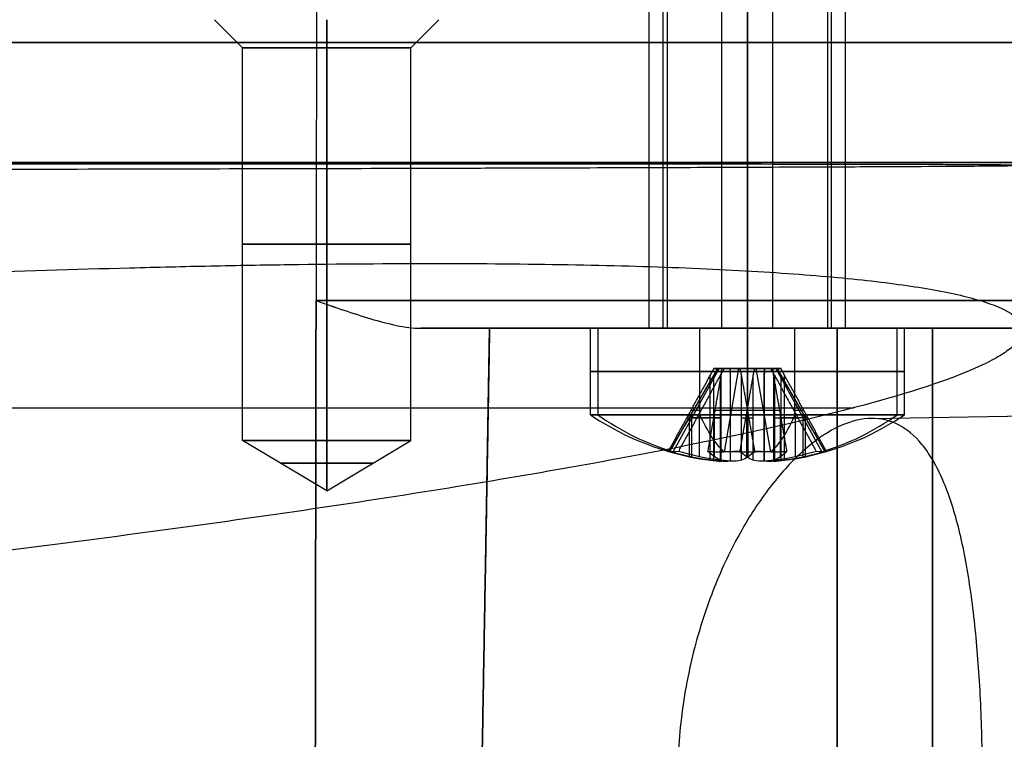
# Model space of a CAD drawing. Header units: millimetres. Extents: x -66 to 114, y 79 to 395.
# Tile 18 of 239: x 18 to 36, y 95 to 107. Entities that reach past the tile are written whole.
import ezdxf

# ---------------------------------------------------------------- set-up
doc = ezdxf.new("R2010")
doc.units = ezdxf.units.MM
doc.layers.add('Layer 01', color=18, linetype='Continuous', true_color=0x000000)

# ---------------------------------------------------------------- blocks, each defined once
blk = doc.blocks.new('Block 01')
at = {"layer": 'Layer 01'}
for p, q in [((29.2, 101.973, 30.95), (29.2, 116.473, 30.95)), ((29.2, 101.973, -31.05), (29.2, 116.473, -31.05)), ((29.45, 101.973, -31.05), (29.45, 116.473, -31.05)), ((30.496, 101.973, 29.52), (30.496, 116.473, 29.52)), ((31.404, 101.973, 32.38), (31.404, 116.473, 32.38)), ((32.38, 101.973, 30.496), (32.38, 116.473, 30.496)), ((32.45, 101.973, -31.05), (32.45, 116.473, -31.05)), ((32.7, 101.973, 30.95), (32.7, 116.473, 30.95)), ((32.7, 101.973, -31.05), (32.7, 116.473, -31.05)), ((21.95, 106.973, -35.55), (21.45, 107.473, -35.55)), ((21.95, 106.973, 35.45), (21.45, 107.473, 35.45)), ((24.95, 106.973, -35.55), (25.45, 107.473, -35.55)), ((24.95, 106.973, 35.45), (25.45, 107.473, 35.45)), ((21.95, 99.973, -35.55), (21.95, 106.973, -35.55)), ((21.95, 99.973, 35.45), (21.95, 106.973, 35.45)), ((24.95, 99.973, -35.55), (24.95, 106.973, -35.55)), ((24.95, 99.973, 35.45), (24.95, 106.973, 35.45)), ((26.013, 82.465, 34.25), (26.354, 101.973, 34.25)), ((26.013, 82.465, -34.35), (26.354, 101.973, -34.35)), ((28.338, 101.973, 31.959), (26.382, 101.973, 31.959)), ((26.394, 101.973, -31.947), (28.298, 101.973, -31.947)), ((28.15, 100.431, -31.05), (28.15, 101.973, -31.05)), ((29.45, 101.973, -31.05), (29.2, 101.973, -31.05)), ((29.52, 101.973, 31.404), (29.282, 101.973, 31.48)), ((30.103, 100.431, 28.281), (30.103, 101.973, 28.281)), ((30.42, 101.973, 29.282), (30.496, 101.973, 29.52)), ((30.95, 101.973, -29.3), (30.95, 101.973, -29.55)), ((30.95, 101.973, -32.55), (30.95, 101.973, -32.8)), ((31.404, 101.973, 32.38), (31.48, 101.973, 32.618)), ((31.797, 100.431, 33.619), (31.797, 101.973, 33.619)), ((31.823, 101.973, 26.397), (31.823, 101.973, 28.29)), ((31.823, 101.973, 33.61), (31.823, 101.973, 35.607)), ((31.847, 101.973, -35.689), (31.847, 101.973, -33.702)), ((31.847, 101.973, -28.398), (31.847, 101.973, -26.494)), ((32.618, 101.973, 30.42), (32.38, 101.973, 30.496)), ((32.7, 101.973, -31.05), (32.45, 101.973, -31.05)), ((35.506, 101.973, 31.959), (33.562, 101.973, 31.959)), ((33.602, 101.973, -31.947), (35.589, 101.973, -31.947)), ((33.75, 100.431, -31.05), (33.75, 101.973, -31.05)), ((34.25, 101.973, 26.354), (34.25, 82.465, 26.013)), ((34.25, 82.465, -26.113), (34.25, 101.973, -26.454)), ((29.563, 99.769, -31.05), (30.42, 101.253, -31.05)), ((29.627, 99.769, 31.366), (30.444, 101.253, 31.107)), ((31.48, 101.253, -31.05), (30.42, 101.253, -31.05)), ((31.455, 101.253, 30.79), (30.445, 101.253, 31.11)), ((30.793, 101.253, 30.444), (30.534, 99.769, 29.627)), ((30.79, 101.253, 30.445), (31.11, 101.253, 31.455)), ((30.95, 101.253, -30.52), (30.95, 101.253, -31.58)), ((30.95, 101.253, -30.52), (30.95, 99.769, -29.663)), ((30.95, 99.769, -32.437), (30.95, 101.253, -31.58)), ((31.366, 99.769, 32.273), (31.107, 101.253, 31.456)), ((31.431, 101.132, 30.482), (31.431, 99.619, 30.482)), ((31.456, 101.253, 30.793), (32.273, 99.769, 30.534)), ((31.48, 101.253, -31.05), (32.337, 99.769, -31.05)), ((33.154, 100.365, 13.65), (47.95, 100.623, 13.65)), ((29.915, 99.682, 30.964), (29.915, 100.455, 30.964)), ((29.945, 100.51, 30.954), (30.127, 100.51, 31.526)), ((29.959, 99.682, -30.75), (29.959, 100.455, -30.75)), ((29.959, 99.682, -31.35), (29.959, 100.455, -31.35)), ((29.992, 100.511, -31.35), (29.992, 100.511, -30.75)), ((30.096, 99.682, 31.536), (30.096, 100.455, 31.536)), ((30.364, 99.682, 30.096), (30.364, 100.455, 30.096)), ((30.374, 100.513, 30.128), (30.946, 100.513, 29.947)), ((31.25, 100.507, -30.089), (30.65, 100.507, -30.089)), ((31.25, 100.507, -32.011), (30.65, 100.507, -32.011)), ((30.65, 99.682, -30.059), (30.65, 100.455, -30.059)), ((30.65, 99.682, -32.041), (30.65, 100.455, -32.041)), ((30.936, 99.682, 29.915), (30.936, 100.455, 29.915)), ((30.954, 100.513, 31.953), (31.526, 100.513, 31.772)), ((30.964, 99.682, 31.985), (30.964, 100.455, 31.985)), ((31.25, 99.682, -32.041), (31.25, 100.455, -32.041)), ((31.25, 99.682, -30.059), (31.25, 100.455, -30.059)), ((31.536, 99.682, 31.804), (31.536, 100.455, 31.804)), ((31.773, 100.51, 30.374), (31.955, 100.51, 30.946)), ((31.804, 99.682, 30.364), (31.804, 100.455, 30.364)), ((31.908, 100.511, -31.35), (31.908, 100.511, -30.75)), ((31.941, 99.682, -31.35), (31.941, 100.455, -31.35)), ((31.941, 99.682, -30.75), (31.941, 100.455, -30.75)), ((31.985, 99.682, 30.936), (31.985, 100.455, 30.936)), ((29.871, 100.375, 30.978), (30.287, 100.375, 30.846)), ((30.35, 100.375, -30.75), (29.913, 100.375, -30.75)), ((30.35, 100.375, -31.35), (29.913, 100.375, -31.35)), ((30.469, 100.375, 31.418), (30.052, 100.375, 31.55)), ((30.35, 100.375, 30.052), (30.482, 100.375, 30.469)), ((30.65, 100.375, -30.013), (30.65, 100.375, -30.45)), ((30.65, 100.375, -31.65), (30.65, 100.375, -32.087)), ((30.846, 100.375, 31.613), (30.978, 100.375, 32.029)), ((30.922, 100.375, 29.871), (31.054, 100.375, 30.287)), ((31.25, 100.375, -32.087), (31.25, 100.375, -31.65)), ((31.25, 100.375, -30.45), (31.25, 100.375, -30.013)), ((31.418, 100.375, 31.431), (31.55, 100.375, 31.848)), ((31.431, 100.375, 30.482), (31.848, 100.375, 30.35)), ((31.987, 100.375, -31.35), (31.55, 100.375, -31.35)), ((31.987, 100.375, -30.75), (31.55, 100.375, -30.75)), ((32.029, 100.375, 30.922), (31.613, 100.375, 31.054)), ((23.45, 99.072, -35.55), (21.95, 99.973, -35.55)), ((23.45, 99.072, 35.45), (21.95, 99.973, 35.45)), ((23.45, 99.072, -35.55), (24.95, 99.973, -35.55)), ((23.45, 99.072, 35.45), (24.95, 99.973, 35.45))]:
    blk.add_line(p, q, dxfattribs=at)
at = {"layer": 'Layer 01', "extrusion": (2.78858e-16, -1, 3.94746e-16)}
blk.add_arc((-0.05, -0.05, -107.065), 36, 270, 90, dxfattribs=at)
at = {"layer": 'Layer 01', "extrusion": (-2.78858e-16, 1, 0)}
for centre, radius, start, end in [((-23.45, -35.55, 106.973), 1.5, 270, 90), ((-23.45, 35.45, 106.973), 1.5, 270, 90), ((-30.95, -31.05, 101.973), 1.75, 270, 90), ((-30.95, -31.05, 101.973), 1.5, 270, 90), ((-30.95, -31.05, 101.973), 1.75, 90, 270), ((-30.95, -31.05, 101.973), 1.5, 90, 270), ((-23.45, -35.55, 99.973), 1.5, 270, 90), ((-23.45, 35.45, 99.973), 1.5, 270, 90)]:
    blk.add_arc(centre, radius, start, end, dxfattribs=at)
at = {"layer": 'Layer 01', "extrusion": (2.78858e-16, -1, 0)}
for centre, radius, start, end in [((23.45, -35.55, -106.973), 1.5, 270, 90), ((23.45, 35.45, -106.973), 1.5, 270, 90), ((30.95, -31.05, -101.973), 2.8, 90, 270), ((30.95, -31.05, -101.973), 2.8, 270, 90), ((23.45, -35.55, -99.973), 1.5, 270, 90), ((23.45, 35.45, -99.973), 1.5, 270, 90)]:
    blk.add_arc(centre, radius, start, end, dxfattribs=at)
at = {"layer": 'Layer 01', "extrusion": (2.78858e-16, -1, -1.23452e-31)}
blk.add_arc((-0.05, -0.05, -104.929), 35.956, 270, 90, dxfattribs=at)
at = {"layer": 'Layer 01', "extrusion": (0, 1, 0)}
for centre, radius, start, end in [((-23.45, -35.55, 103.473), 1.5, 270, 90), ((-23.45, 35.45, 103.473), 1.5, 270, 90), ((-23.45, -35.55, 103.473), 1.5, 90, 270), ((-23.45, 35.45, 103.473), 1.5, 90, 270), ((-21.647, -21.747, 101.973), 17.275, 191.6168, 241.6916), ((-30.95, 30.95, 101.202), 2.8, 197.6167, 17.6167), ((-30.95, -31.05, 101.202), 2.8, 270, 90), ((-30.95, 30.95, 101.202), 2.8, 17.6167, 197.6167), ((-30.95, -31.05, 101.202), 2.8, 90, 270), ((-30.95, 30.95, 100.431), 2.8, 287.6167, 17.6167), ((-23.45, -35.55, 99.568), 0.825, 270, 90), ((-23.45, 35.45, 99.568), 0.825, 270, 90), ((-23.45, -35.55, 99.568), 0.825, 90, 270), ((-23.45, 35.45, 99.568), 0.825, 90, 270)]:
    blk.add_arc(centre, radius, start, end, dxfattribs=at)
at = {"layer": 'Layer 01', "extrusion": (-9.81354e-16, -1, -9.05284e-17)}
blk.add_arc((21.647, 21.647, -102.465), 17.775, 12.0243, 84.7949, dxfattribs=at)
at = {"layer": 'Layer 01', "extrusion": (4.38634e-16, -1, 4.44636e-16)}
blk.add_arc((21.647, -21.747, -102.465), 17.775, 275.2051, 354.7949, dxfattribs=at)
at = {"layer": 'Layer 01', "extrusion": (1.47039e-15, 1, 2.56516e-15)}
blk.add_arc((-21.647, 21.647, 101.973), 17.275, 101.6168, 167.6223, dxfattribs=at)
at = {"layer": 'Layer 01', "extrusion": (4.79253e-30, -1, 4.59192e-16)}
blk.add_arc((22.95, 35.95, -101.973), 3.404, 360, 50.2733, dxfattribs=at)
at = {"layer": 'Layer 01', "extrusion": (1.08766e-14, -1, 3.24645e-16)}
blk.add_arc((22.95, -36.05, -101.973), 3.404, 309.7267, 0, dxfattribs=at)
at = {"layer": 'Layer 01', "extrusion": (-7.70981e-16, 1, -2.86182e-16)}
blk.add_arc((-21.647, -21.747, 101.973), 17.275, 191.6168, 258.3832, dxfattribs=at)
at = {"layer": 'Layer 01', "extrusion": (0, -1, 0)}
for centre, radius, start, end in [((32.55, 32.55, -101.973), 6.196, 180, 270), ((0, 0, -100.556), 35.854, 270, 336.3686), ((30.197, 30.56, -100.428), 0.3, 342.3833, 72.3833), ((30.35, -30.45, -100.428), 0.3, 270, 0), ((30.35, -31.65, -100.428), 0.3, 0, 90), ((30.56, 31.703, -100.428), 0.3, 252.3833, 342.3833), ((31.34, 30.197, -100.428), 0.3, 72.3833, 162.3833), ((31.55, -31.65, -100.428), 0.3, 90, 180), ((31.55, -30.45, -100.428), 0.3, 180, 270), ((31.703, 31.34, -100.428), 0.3, 162.3833, 252.3833)]:
    blk.add_arc(centre, radius, start, end, dxfattribs=at)
at = {"layer": 'Layer 01', "extrusion": (-4.59192e-16, -1, 4.59192e-16)}
blk.add_arc((32.55, -32.65, -101.973), 6.196, 90, 180, dxfattribs=at)
at = {"layer": 'Layer 01', "extrusion": (1.57998e-16, -1, 4.97569e-16)}
for radius, start, end in [(2.8, 162.3833, 342.3833), (2.8, 342.3833, 162.3833), (1.5, 162.3833, 342.3833)]:
    blk.add_arc((30.95, 30.95, -101.973), radius, start, end, dxfattribs=at)
at = {"layer": 'Layer 01', "extrusion": (-2.78858e-16, 1, 2.83058e-31)}
blk.add_arc((-30.95, 30.95, 101.973), 1.75, 270, 90, dxfattribs=at)
at = {"layer": 'Layer 01', "extrusion": (-1.57998e-16, 1, -4.97569e-16)}
blk.add_arc((-30.95, 30.95, 101.973), 1.5, 17.6167, 197.6167, dxfattribs=at)
at = {"layer": 'Layer 01', "extrusion": (-2.78858e-16, 1, -2.83058e-31)}
blk.add_arc((-30.95, 30.95, 101.973), 1.75, 90, 270, dxfattribs=at)
at = {"layer": 'Layer 01', "extrusion": (2.69957e-18, -1, 1.39832e-18)}
blk.add_arc((30.197, 30.56, -101.253), 0.3, 355.8666, 58.9, dxfattribs=at)
at = {"layer": 'Layer 01', "extrusion": (-1.42293e-16, -1, 1.42293e-16)}
for centre, start, end in [((30.35, -30.45, -101.253), 283.4833, 346.5167), ((31.55, -31.65, -101.253), 103.4833, 166.5167)]:
    blk.add_arc(centre, 0.3, start, end, dxfattribs=at)
at = {"layer": 'Layer 01', "extrusion": (4.56474e-17, -1, 4.56474e-17)}
blk.add_arc((30.35, -31.65, -101.253), 0.3, 13.4833, 76.5167, dxfattribs=at)
at = {"layer": 'Layer 01', "extrusion": (-4.72683e-16, -1, 9.1255e-16)}
for centre, start, end in [((30.56, 31.703, -101.253), 265.8666, 328.9), ((31.34, 30.197, -101.253), 85.8666, 148.9)]:
    blk.add_arc(centre, 0.3, start, end, dxfattribs=at)
at = {"layer": 'Layer 01', "extrusion": (2.21982e-16, -1, 2.21982e-16)}
blk.add_arc((31.55, -30.45, -101.253), 0.3, 193.4833, 256.5167, dxfattribs=at)
at = {"layer": 'Layer 01', "extrusion": (5.55127e-19, -1, 2.87545e-19)}
blk.add_arc((31.703, 31.34, -101.253), 0.3, 175.8666, 238.9, dxfattribs=at)
at = {"layer": 'Layer 01', "extrusion": (-5.96792e-30, 1, -5.07531e-15)}
blk.add_arc((-30.95, -31.05, 100.431), 2.8, 360, 90, dxfattribs=at)
at = {"layer": 'Layer 01', "extrusion": (5.07531e-15, 1, -1.33735e-29)}
blk.add_arc((-30.95, -31.05, 100.431), 2.8, 270, 0, dxfattribs=at)
at = {"layer": 'Layer 01'}
for centre, radius, start, end in [((30.95, 104.573, -31.05), 5, 235.9442, 253.8979), ((30.95, 104.573, -31.05), 5, 286.1021, 304.0558), ((30.95, 104.573, -30.75), 4.991, 253.9235, 263.0954), ((30.95, 104.573, -31.35), 4.991, 253.9235, 263.0954), ((30.95, 104.573, -30.75), 4.991, 276.9046, 286.0765), ((30.95, 104.573, -31.35), 4.991, 276.9046, 286.0765)]:
    blk.add_arc(centre, radius, start, end, dxfattribs=at)
at = {"layer": 'Layer 01', "extrusion": (9.59407e-31, 1, -1.85221e-30)}
blk.add_arc((-30.95, 30.95, 100.431), 2.8, 17.6167, 107.6167, dxfattribs=at)
at = {"layer": 'Layer 01', "extrusion": (0.302648, -1.44023e-18, 0.953102)}
for start, end in [(145.9442, 163.8979), (196.1021, 214.0558)]:
    blk.add_arc((104.573, -20.132, 38.865), 5, start, end, dxfattribs=at)
at = {"layer": 'Layer 01', "extrusion": (0.953102, 2.4852e-14, -0.302648)}
blk.add_arc((104.573, 38.865, 20.132), 5, 196.1021, 214.0558, dxfattribs=at)
at = {"layer": 'Layer 01', "extrusion": (-3.39571e-16, -1, 6.55567e-16)}
blk.add_arc((30.95, 30.95, -100.431), 2.8, 252.3833, 342.3833, dxfattribs=at)
at = {"layer": 'Layer 01', "extrusion": (0.953102, 0, -0.302648)}
for start, end in [(196.1021, 214.0558), (145.9442, 163.8979)]:
    blk.add_arc((104.573, 38.865, 20.132), 5, start, end, dxfattribs=at)
at = {"layer": 'Layer 01', "extrusion": (1.9319e-29, -1, 5.07531e-15)}
blk.add_arc((30.95, -31.05, -100.431), 2.8, 360, 90, dxfattribs=at)
at = {"layer": 'Layer 01', "extrusion": (5.07531e-15, -1, 1.28794e-29)}
blk.add_arc((30.95, -31.05, -100.431), 2.8, 270, 0, dxfattribs=at)
at = {"layer": 'Layer 01', "extrusion": (-1, -3.18628e-31, -4.59192e-16)}
for start, end in [(16.1021, 34.0558), (325.9442, 343.8979)]:
    blk.add_arc((-104.573, -31.05, -30.95), 5, start, end, dxfattribs=at)
at = {"layer": 'Layer 01', "extrusion": (0.953102, 3.0552e-14, -0.302648)}
blk.add_arc((104.573, 38.865, 20.132), 5, 145.9442, 163.8979, dxfattribs=at)
at = {"layer": 'Layer 01', "extrusion": (-3.0847e-31, 1, -1.59782e-31)}
blk.add_arc((-30.95, 30.95, 100.431), 2.8, 107.6167, 197.6167, dxfattribs=at)
at = {"layer": 'Layer 01', "extrusion": (0.825411, -0.5, -0.262101)}
blk.add_arc((105.478, 22.605, -33.651), 4.854, 167.4348, 174.5221, dxfattribs=at)
at = {"layer": 'Layer 01', "extrusion": (0.302648, 7.82923e-15, 0.953102)}
blk.add_arc((104.573, -20.132, 38.565), 4.991, 163.9235, 173.0954, dxfattribs=at)
at = {"layer": 'Layer 01', "extrusion": (-0.866025, 0.5, -2.01529e-15)}
blk.add_arc((-106.038, -31.05, 24.282), 4.854, 0, 3.5437, dxfattribs=at)
at = {"layer": 'Layer 01', "extrusion": (0.866025, -0.5, 2.6707e-14)}
blk.add_arc((106.038, -31.05, -24.282), 4.854, 180, 183.5437, dxfattribs=at)
at = {"layer": 'Layer 01', "extrusion": (-0.302648, -1.67458e-13, -0.953102)}
blk.add_arc((-104.573, -20.132, -39.165), 4.991, 6.9046, 16.0765, dxfattribs=at)
at = {"layer": 'Layer 01', "extrusion": (0.262101, -0.5, 0.825411)}
blk.add_arc((75.963, 82.061, -17.427), 4.854, 234.0375, 237.5812, dxfattribs=at)
at = {"layer": 'Layer 01', "extrusion": (0.953102, 1.12654e-13, -0.302648)}
blk.add_arc((104.573, 38.865, 19.832), 4.991, 186.9046, 196.0765, dxfattribs=at)
at = {"layer": 'Layer 01', "extrusion": (-0.262101, 0.5, -0.825411)}
blk.add_arc((-75.963, 82.061, 17.427), 4.854, 298.8751, 302.4188, dxfattribs=at)
at = {"layer": 'Layer 01', "extrusion": (0, 0.5, 0.866025)}
blk.add_arc((-30.95, -106.088, 24.196), 4.854, 86.4563, 93.5437, dxfattribs=at)
at = {"layer": 'Layer 01', "extrusion": (-1, -9.71243e-15, 1.97435e-15)}
blk.add_arc((-104.573, -31.05, -30.65), 4.991, 6.9046, 16.0765, dxfattribs=at)
at = {"layer": 'Layer 01', "extrusion": (1, 6.30357e-16, 1.28139e-16)}
blk.add_arc((104.573, -31.05, 30.65), 4.991, 186.9046, 196.0765, dxfattribs=at)
at = {"layer": 'Layer 01', "extrusion": (2.20982e-14, -0.5, 0.866025)}
blk.add_arc((30.95, 75.038, -77.976), 4.854, 266.4563, 273.5437, dxfattribs=at)
at = {"layer": 'Layer 01', "extrusion": (0.953102, 2.69673e-14, -0.302648)}
blk.add_arc((104.573, 38.865, 20.432), 4.991, 186.9046, 196.0765, dxfattribs=at)
at = {"layer": 'Layer 01', "extrusion": (0.953102, 6.13289e-14, -0.302648)}
blk.add_arc((104.573, 38.865, 19.832), 4.991, 163.9235, 173.0954, dxfattribs=at)
at = {"layer": 'Layer 01', "extrusion": (-0.262101, -0.5, -0.825411)}
blk.add_arc((-21.139, -70.838, -84.744), 4.854, 57.5812, 61.1249, dxfattribs=at)
at = {"layer": 'Layer 01', "extrusion": (-1, -4.92726e-14, -5.4737e-15)}
blk.add_arc((-104.573, -31.05, -31.25), 4.991, 343.9235, 353.0954, dxfattribs=at)
at = {"layer": 'Layer 01', "extrusion": (1, 1.7554e-13, -3.11415e-14)}
blk.add_arc((104.573, -31.05, 31.25), 4.991, 163.9235, 173.0954, dxfattribs=at)
at = {"layer": 'Layer 01', "extrusion": (0.262101, 0.5, 0.825411)}
blk.add_arc((21.139, -70.838, 84.744), 4.854, 122.4188, 125.9625, dxfattribs=at)
at = {"layer": 'Layer 01', "extrusion": (0.953102, 1.40926e-13, -0.302648)}
blk.add_arc((104.573, 38.865, 20.432), 4.991, 163.9235, 173.0954, dxfattribs=at)
at = {"layer": 'Layer 01', "extrusion": (-0.302648, -2.60974e-15, -0.953102)}
blk.add_arc((-104.573, -20.132, -38.565), 4.991, 343.9235, 353.0954, dxfattribs=at)
at = {"layer": 'Layer 01', "extrusion": (0.302648, 1.46146e-13, 0.953102)}
blk.add_arc((104.573, -20.132, 39.165), 4.991, 186.9046, 196.0765, dxfattribs=at)
at = {"layer": 'Layer 01', "extrusion": (0.825411, 0.5, -0.262101)}
blk.add_arc((73.407, 51.007, 68.52), 4.854, 185.4779, 192.5652, dxfattribs=at)
at = {"layer": 'Layer 01', "extrusion": (-0.866025, -0.5, -1.44222e-14)}
blk.add_arc((-75.088, -31.05, -77.889), 4.854, 356.4563, 0, dxfattribs=at)
at = {"layer": 'Layer 01', "extrusion": (0.866025, 0.5, -4.08721e-14)}
blk.add_arc((75.088, -31.05, 77.889), 4.854, 176.4563, 180, dxfattribs=at)
at = {"layer": 'Layer 01'}
for points in [[(23.282, 116.473, 39.592), (23.271, 109.469, 39.47), (23.26, 102.465, 39.348)], [(23.282, 116.473, -39.692), (23.271, 109.469, -39.57), (23.26, 102.465, -39.448)], [(29.52, 116.473, 31.404), (29.52, 109.223, 31.404), (29.52, 101.973, 31.404)], [(30.95, 116.473, 32.7), (30.95, 109.223, 32.7), (30.95, 101.973, 32.7)], [(30.95, 101.973, 29.2), (30.95, 109.223, 29.2), (30.95, 116.473, 29.2)], [(30.95, 116.473, -29.3), (30.95, 109.223, -29.3), (30.95, 101.973, -29.3)], [(30.95, 101.973, -32.8), (30.95, 109.223, -32.8), (30.95, 116.473, -32.8)], [(30.95, 101.973, -29.55), (30.95, 109.223, -29.55), (30.95, 116.473, -29.55)], [(30.95, 116.473, -32.55), (30.95, 109.223, -32.55), (30.95, 101.973, -32.55)], [(32.38, 101.973, 30.496), (32.38, 109.223, 30.496), (32.38, 116.473, 30.496)], [(23.45, 107.473, -37.55), (23.45, 107.223, -37.3), (23.45, 106.973, -37.05)], [(23.45, 106.973, -34.05), (23.45, 107.223, -33.8), (23.45, 107.473, -33.55)], [(23.45, 107.473, 33.45), (23.45, 107.223, 33.7), (23.45, 106.973, 33.95)], [(23.45, 106.973, 36.95), (23.45, 107.223, 37.2), (23.45, 107.473, 37.45)], [(23.45, 106.973, -37.05), (23.45, 103.473, -37.05), (23.45, 99.973, -37.05)], [(23.45, 99.973, -34.05), (23.45, 103.473, -34.05), (23.45, 106.973, -34.05)], [(23.45, 106.973, 33.95), (23.45, 103.473, 33.95), (23.45, 99.973, 33.95)], [(23.45, 99.973, 36.95), (23.45, 103.473, 36.95), (23.45, 106.973, 36.95)], [(23.26, 102.465, 39.348), (23.244, 92.465, 39.175), (23.228, 82.465, 39.001)], [(23.228, 82.465, -39.101), (23.244, 92.465, -39.275), (23.26, 102.465, -39.448)], [(26.013, 82.465, 32.55), (26.184, 92.219, 32.55), (26.354, 101.973, 32.55)], [(26.354, 101.973, -32.65), (26.184, 92.219, -32.65), (26.013, 82.465, -32.65)], [(26.354, 101.973, 35.95), (26.184, 92.219, 35.95), (26.013, 82.465, 35.95)], [(26.013, 82.465, -36.05), (26.184, 92.219, -36.05), (26.354, 101.973, -36.05)], [(26.354, 101.973, 32.55), (26.354, 101.973, 34.25), (26.354, 101.973, 35.95)], [(26.354, 101.973, -36.05), (26.354, 101.973, -34.35), (26.354, 101.973, -32.65)], [(28.281, 101.973, 31.797), (28.281, 101.202, 31.797), (28.281, 100.431, 31.797)], [(30.95, 100.431, -28.25), (30.95, 101.202, -28.25), (30.95, 101.973, -28.25)], [(30.95, 101.973, -33.85), (30.95, 101.202, -33.85), (30.95, 100.431, -33.85)], [(32.55, 101.973, 26.354), (32.55, 92.219, 26.184), (32.55, 82.465, 26.013)], [(35.95, 101.973, 26.354), (34.25, 101.973, 26.354), (32.55, 101.973, 26.354)], [(32.55, 82.465, -26.113), (32.55, 92.219, -26.284), (32.55, 101.973, -26.454)], [(32.55, 101.973, -26.454), (34.25, 101.973, -26.454), (35.95, 101.973, -26.454)], [(33.619, 100.431, 30.103), (33.619, 101.202, 30.103), (33.619, 101.973, 30.103)], [(29.542, 99.778, 31.082), (29.915, 100.455, 30.964), (30.287, 101.132, 30.846)], [(29.568, 99.778, -31.35), (29.959, 100.455, -31.35), (30.35, 101.132, -31.35)], [(29.568, 99.778, -30.75), (29.959, 100.455, -30.75), (30.35, 101.132, -30.75)], [(29.724, 99.778, 31.654), (30.096, 100.455, 31.536), (30.469, 101.132, 31.418)], [(30.246, 99.778, 29.724), (30.364, 100.455, 30.096), (30.482, 101.132, 30.469)], [(30.287, 99.619, 30.846), (30.287, 100.375, 30.846), (30.287, 101.132, 30.846)], [(30.35, 99.619, -30.75), (30.35, 100.375, -30.75), (30.35, 101.132, -30.75)], [(30.35, 99.619, -31.35), (30.35, 100.375, -31.35), (30.35, 101.132, -31.35)], [(30.352, 101.253, 30.817), (30.445, 101.253, 31.11), (30.538, 101.253, 31.404)], [(30.42, 101.253, -31.358), (30.42, 101.253, -31.05), (30.42, 101.253, -30.742)], [(30.469, 99.619, 31.418), (30.469, 100.375, 31.418), (30.469, 101.132, 31.418)], [(30.482, 99.619, 30.469), (30.482, 100.375, 30.469), (30.482, 101.132, 30.469)], [(31.083, 101.253, 30.352), (30.79, 101.253, 30.445), (30.496, 101.253, 30.538)], [(30.642, 101.253, -30.52), (30.95, 101.253, -30.52), (31.258, 101.253, -30.52)], [(31.258, 101.253, -31.58), (30.95, 101.253, -31.58), (30.642, 101.253, -31.58)], [(30.65, 99.778, -29.668), (30.65, 100.455, -30.059), (30.65, 101.132, -30.45)], [(30.65, 99.619, -30.45), (30.65, 100.375, -30.45), (30.65, 101.132, -30.45)], [(30.65, 99.619, -31.65), (30.65, 100.375, -31.65), (30.65, 101.132, -31.65)], [(30.65, 99.778, -32.432), (30.65, 100.455, -32.041), (30.65, 101.132, -31.65)], [(30.817, 101.253, 31.548), (31.11, 101.253, 31.455), (31.404, 101.253, 31.362)], [(30.818, 99.778, 29.542), (30.936, 100.455, 29.915), (31.054, 101.132, 30.287)], [(31.082, 99.778, 32.358), (30.964, 100.455, 31.985), (30.846, 101.132, 31.613)], [(30.846, 99.619, 31.613), (30.846, 100.375, 31.613), (30.846, 101.132, 31.613)], [(31.054, 99.619, 30.287), (31.054, 100.375, 30.287), (31.054, 101.132, 30.287)], [(31.25, 101.132, -30.45), (31.25, 100.455, -30.059), (31.25, 99.778, -29.668)], [(31.25, 99.778, -32.432), (31.25, 100.455, -32.041), (31.25, 101.132, -31.65)], [(31.25, 99.619, -31.65), (31.25, 100.375, -31.65), (31.25, 101.132, -31.65)], [(31.25, 99.619, -30.45), (31.25, 100.375, -30.45), (31.25, 101.132, -30.45)], [(31.548, 101.253, 31.083), (31.455, 101.253, 30.79), (31.362, 101.253, 30.496)], [(31.418, 99.619, 31.431), (31.418, 100.375, 31.431), (31.418, 101.132, 31.431)], [(31.654, 99.778, 32.176), (31.536, 100.455, 31.804), (31.418, 101.132, 31.431)], [(31.431, 101.132, 30.482), (31.804, 100.455, 30.364), (32.176, 99.778, 30.246)], [(31.431, 99.619, 30.482), (31.431, 100.375, 30.482), (31.431, 101.132, 30.482)], [(31.48, 101.253, -30.742), (31.48, 101.253, -31.05), (31.48, 101.253, -31.358)], [(31.55, 99.619, -31.35), (31.55, 100.375, -31.35), (31.55, 101.132, -31.35)], [(32.332, 99.778, -30.75), (31.941, 100.455, -30.75), (31.55, 101.132, -30.75)], [(32.332, 99.778, -31.35), (31.941, 100.455, -31.35), (31.55, 101.132, -31.35)], [(31.55, 99.619, -30.75), (31.55, 100.375, -30.75), (31.55, 101.132, -30.75)], [(32.358, 99.778, 30.818), (31.985, 100.455, 30.936), (31.613, 101.132, 31.054)], [(31.613, 99.619, 31.054), (31.613, 100.375, 31.054), (31.613, 101.132, 31.054)], [(23.45, 99.072, -35.55), (23.45, 99.523, -34.8), (23.45, 99.973, -34.05)], [(23.45, 99.973, -37.05), (23.45, 99.523, -36.3), (23.45, 99.072, -35.55)], [(23.45, 99.072, 35.45), (23.45, 99.523, 36.2), (23.45, 99.973, 36.95)], [(23.45, 99.973, 33.95), (23.45, 99.523, 34.7), (23.45, 99.072, 35.45)]]:
    blk.add_open_spline(points, degree=2, dxfattribs=at)
for points, knots in [([(0, 104.777, -35.854), (1.168, 104.779, -35.854), (2.338, 104.78, -35.797), (4.681, 104.784, -35.566), (5.857, 104.786, -35.391), (9.315, 104.792, -34.702), (11.55, 104.796, -34.023), (14.257, 104.801, -32.902), (14.794, 104.802, -32.665), (15.859, 104.804, -32.161), (16.388, 104.805, -31.894), (17.952, 104.809, -31.058), (18.959, 104.811, -30.454), (21.875, 104.818, -28.503), (23.683, 104.822, -27.021), (25.768, 104.828, -24.937), (26.177, 104.829, -24.507), (26.97, 104.832, -23.632), (27.354, 104.833, -23.186), (28.47, 104.836, -21.825), (29.862, 104.841, -19.946), (31.064, 104.845, -17.94), (31.894, 104.849, -16.388), (32.159, 104.85, -15.863), (32.663, 104.852, -14.796), (32.904, 104.853, -14.254), (34.032, 104.858, -11.528), (34.708, 104.862, -9.29), (35.393, 104.868, -5.85), (35.565, 104.87, -4.688), (35.739, 104.873, -2.925), (35.782, 104.874, -2.333), (35.84, 104.875, -1.156), (35.854, 104.876, -0.569), (35.852, 104.88, 2.362), (35.624, 104.883, 4.686), (35.051, 104.886, 7.567), (34.922, 104.887, 8.142), (34.635, 104.888, 9.289), (34.476, 104.889, 9.859), (33.963, 104.89, 11.55), (33.567, 104.891, 12.653), (32.225, 104.894, 15.891), (31.124, 104.895, 17.956), (29.15, 104.897, 20.908), (28.447, 104.897, 21.854), (26.961, 104.898, 23.664), (26.176, 104.898, 24.529), (24.524, 104.898, 26.181), (23.656, 104.898, 26.967), (21.838, 104.897, 28.46), (20.882, 104.897, 29.168), (17.948, 104.895, 31.127), (15.887, 104.894, 32.227), (13.182, 104.892, 33.348), (12.634, 104.891, 33.559), (11.526, 104.89, 33.956), (10.964, 104.89, 34.141), (9.265, 104.888, 34.656), (8.125, 104.887, 34.94), (4.682, 104.883, 35.624), (2.357, 104.88, 35.854), (0, 104.877, 35.854)], [-112.738437, -112.738437, -112.738437, -112.738437, -109.21536, -109.21536, -105.692284, -105.692284, -98.646132, -98.646132, -96.884594, -96.884594, -95.123056, -95.123056, -91.59998, -91.59998, -84.553827, -84.553827, -82.792289, -82.792289, -81.030751, -81.030751, -77.507675, -73.984599, -73.984599, -72.223061, -72.223061, -70.461523, -70.461523, -63.415371, -63.415371, -59.892294, -59.892294, -58.130756, -58.130756, -56.369218, -56.369218, -49.323066, -49.323066, -47.561528, -47.561528, -45.79999, -45.79999, -42.276914, -42.276914, -35.230761, -35.230761, -31.707685, -31.707685, -28.184609, -28.184609, -24.661533, -24.661533, -21.138457, -21.138457, -14.092305, -14.092305, -12.330766, -12.330766, -10.569228, -10.569228, -7.046152, -7.046152, 0, 0, 0, 0]), ([(0, 101.943, 35.854), (1.183, 102.037, 35.854), (2.361, 102.126, 35.795), (4.693, 102.294, 35.564), (5.849, 102.372, 35.393), (8.142, 102.519, 34.936), (9.279, 102.587, 34.652), (11.534, 102.712, 33.968), (12.656, 102.77, 33.566), (15.922, 102.922, 32.211), (17.986, 102.998, 31.105), (20.426, 103.063, 29.472), (20.907, 103.074, 29.133), (21.855, 103.094, 28.429), (22.323, 103.102, 28.063), (23.697, 103.121, 26.932), (24.569, 103.127, 26.139), (27.054, 103.127, 23.644), (28.539, 103.1, 21.831), (30.176, 103.035, 19.371), (30.493, 103.02, 18.867), (31.1, 102.987, 17.85), (31.39, 102.969, 17.336), (32.218, 102.911, 15.776), (32.716, 102.866, 14.715), (33.606, 102.764, 12.55), (33.998, 102.708, 11.446), (34.505, 102.613, 9.758), (34.661, 102.581, 9.19), (34.945, 102.512, 8.043), (35.073, 102.476, 7.463), (35.64, 102.29, 4.565), (35.86, 102.122, 2.236), (35.85, 101.841, -1.273), (35.79, 101.742, -2.445), (35.611, 101.588, -4.207), (35.536, 101.535, -4.795), (35.36, 101.428, -5.959), (35.258, 101.374, -6.536), (34.677, 101.098, -9.404), (33.995, 100.866, -11.634), (32.867, 100.56, -14.339), (32.627, 100.498, -14.876), (32.12, 100.372, -15.941), (31.853, 100.309, -16.468), (31.019, 100.119, -18.019), (30.416, 99.99, -19.019), (28.468, 99.603, -21.92), (26.987, 99.341, -23.723), (24.48, 98.941, -26.222), (23.609, 98.808, -27.009), (21.802, 98.546, -28.487), (20.866, 98.416, -29.179), (18.929, 98.158, -30.472), (17.928, 98.03, -31.072), (15.859, 97.776, -32.177), (14.786, 97.65, -32.684), (11.533, 97.282, -34.029), (9.302, 97.05, -34.705), (5.862, 96.72, -35.39), (4.699, 96.613, -35.564), (2.344, 96.406, -35.796), (1.17, 96.307, -35.854), (0, 96.214, -35.854)], [-113.086812, -113.086812, -113.086812, -113.086812, -109.552849, -109.552849, -106.018886, -106.018886, -102.484924, -102.484924, -98.950961, -98.950961, -91.883035, -91.883035, -90.116053, -90.116053, -88.349072, -88.349072, -84.815109, -84.815109, -77.747183, -77.747183, -75.980202, -75.980202, -74.21322, -74.21322, -70.679258, -70.679258, -67.145295, -67.145295, -65.378313, -65.378313, -63.611332, -63.611332, -56.543406, -56.543406, -53.009443, -53.009443, -51.242462, -51.242462, -49.47548, -49.47548, -42.407555, -42.407555, -40.640573, -40.640573, -38.873592, -38.873592, -35.339629, -35.339629, -28.271703, -28.271703, -24.73774, -24.73774, -21.203777, -21.203777, -17.669814, -17.669814, -14.135852, -14.135852, -7.067926, -7.067926, -3.533963, -3.533963, 0, 0, 0, 0]), ([(23.26, 102.465, 39.348), (23.425, 102.407, 39.332), (23.593, 102.349, 39.304), (23.918, 102.24, 39.223), (24.077, 102.188, 39.17), (24.391, 102.096, 39.041), (24.547, 102.054, 38.963), (24.845, 101.993, 38.783), (24.988, 101.973, 38.682), (25.126, 101.973, 38.568)], [-2.122945, -2.122945, -2.122945, -2.122945, -1.592209, -1.592209, -1.061473, -1.061473, -0.530736, -0.530736, 0, 0, 0, 0]), ([(23.26, 102.465, -39.448), (23.594, 102.349, -39.416), (23.92, 102.235, -39.335), (24.391, 102.096, -39.141), (24.547, 102.054, -39.063), (24.845, 101.993, -38.883), (24.988, 101.973, -38.782), (25.126, 101.973, -38.668)], [0, 0, 0, 0, 1.062895, 1.062895, 1.594343, 1.594343, 2.12579, 2.12579, 2.12579, 2.12579]), ([(35.139, 93.873, 7.124), (35.139, 94.315, 7.124), (35.13, 94.758, 7.169), (35.092, 95.632, 7.35), (35.064, 96.053, 7.484), (34.988, 96.862, 7.834), (34.938, 97.254, 8.054), (34.818, 97.972, 8.559), (34.747, 98.301, 8.845), (34.621, 98.752, 9.323), (34.575, 98.894, 9.49), (34.479, 99.158, 9.834), (34.428, 99.28, 10.011), (34.32, 99.506, 10.375), (34.263, 99.61, 10.562), (34.142, 99.798, 10.946), (34.078, 99.883, 11.144), (33.879, 100.106, 11.742), (33.736, 100.213, 12.146), (33.43, 100.347, 12.967), (33.264, 100.374, 13.385), (32.924, 100.35, 14.202), (32.747, 100.3, 14.605), (32.473, 100.169, 15.199), (32.38, 100.115, 15.396), (32.195, 99.991, 15.78), (32.102, 99.921, 15.968), (31.823, 99.684, 16.521), (31.637, 99.492, 16.873), (31.361, 99.153, 17.379), (31.269, 99.031, 17.543), (31.091, 98.774, 17.857), (31.004, 98.639, 18.008), (30.749, 98.21, 18.441), (30.588, 97.896, 18.706), (30.366, 97.375, 19.063), (30.296, 97.194, 19.174), (30.165, 96.822, 19.379), (30.105, 96.631, 19.472), (29.995, 96.237, 19.641), (29.946, 96.034, 19.716), (29.859, 95.617, 19.847), (29.822, 95.402, 19.903), (29.733, 94.756, 20.036), (29.702, 94.318, 20.081), (29.702, 93.873, 20.081)], [0, 0, 0, 0, 1.332457, 1.332457, 2.664914, 2.664914, 3.997371, 3.997371, 5.329828, 5.329828, 5.996056, 5.996056, 6.662285, 6.662285, 7.328513, 7.328513, 7.994741, 7.994741, 9.327198, 9.327198, 10.659655, 10.659655, 11.992112, 11.992112, 12.658341, 12.658341, 13.324569, 13.324569, 14.657026, 14.657026, 15.323254, 15.323254, 15.989483, 15.989483, 17.32194, 17.32194, 17.988168, 17.988168, 18.654397, 18.654397, 19.320625, 19.320625, 19.986854, 19.986854, 21.31931, 21.31931, 21.31931, 21.31931]), ([(30.287, 99.619, 30.846), (30.363, 99.609, 30.822), (30.427, 99.604, 30.767), (30.499, 99.604, 30.628), (30.506, 99.609, 30.544), (30.482, 99.619, 30.469)], [-0.4846737, -0.4846737, -0.4846737, -0.4846737, -0.2423369, -0.2423369, 0, 0, 0, 0]), ([(30.35, 99.619, -30.75), (30.429, 99.609, -30.75), (30.507, 99.604, -30.718), (30.618, 99.604, -30.607), (30.65, 99.609, -30.529), (30.65, 99.619, -30.45)], [0, 0, 0, 0, 0.2423369, 0.2423369, 0.4846737, 0.4846737, 0.4846737, 0.4846737]), ([(30.35, 99.619, -31.35), (30.429, 99.609, -31.35), (30.507, 99.604, -31.382), (30.618, 99.604, -31.493), (30.65, 99.609, -31.571), (30.65, 99.619, -31.65)], [-0.4846737, -0.4846737, -0.4846737, -0.4846737, -0.2423369, -0.2423369, 0, 0, 0, 0]), ([(30.846, 99.619, 31.613), (30.822, 99.609, 31.537), (30.767, 99.604, 31.473), (30.628, 99.604, 31.401), (30.544, 99.609, 31.394), (30.469, 99.619, 31.418)], [-0.4846737, -0.4846737, -0.4846737, -0.4846737, -0.2423369, -0.2423369, 0, 0, 0, 0]), ([(31.431, 99.619, 30.482), (31.356, 99.609, 30.506), (31.272, 99.604, 30.499), (31.133, 99.604, 30.427), (31.078, 99.609, 30.363), (31.054, 99.619, 30.287)], [0, 0, 0, 0, 0.2423369, 0.2423369, 0.4846737, 0.4846737, 0.4846737, 0.4846737]), ([(31.25, 99.619, -30.45), (31.25, 99.609, -30.529), (31.282, 99.604, -30.607), (31.393, 99.604, -30.718), (31.471, 99.609, -30.75), (31.55, 99.619, -30.75)], [0, 0, 0, 0, 0.2423369, 0.2423369, 0.4846737, 0.4846737, 0.4846737, 0.4846737]), ([(31.25, 99.619, -31.65), (31.25, 99.609, -31.571), (31.282, 99.604, -31.493), (31.393, 99.604, -31.382), (31.471, 99.609, -31.35), (31.55, 99.619, -31.35)], [-0.4846737, -0.4846737, -0.4846737, -0.4846737, -0.2423369, -0.2423369, 0, 0, 0, 0]), ([(31.418, 99.619, 31.431), (31.394, 99.609, 31.356), (31.401, 99.604, 31.272), (31.473, 99.604, 31.133), (31.537, 99.609, 31.078), (31.613, 99.619, 31.054)], [0, 0, 0, 0, 0.2423369, 0.2423369, 0.4846737, 0.4846737, 0.4846737, 0.4846737])]:
    blk.add_open_spline(points, degree=3, knots=knots, dxfattribs=at)
at = {"layer": 'Layer 01', "extrusion": (0.825411, -0.5, -0.262101)}
blk.add_rational_spline([(30.287, 101.132, 30.846), (30.31, 101.173, 30.839), (30.331, 101.214, 30.829), (30.352, 101.253, 30.817)], [1, 0.99539040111, 0.99539040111, 1], degree=3, dxfattribs=at)
at = {"layer": 'Layer 01', "extrusion": (0.866025, -0.5, 4.53953e-12)}
blk.add_rational_spline([(30.35, 101.132, -31.35), (30.374, 101.173, -31.35), (30.397, 101.214, -31.353), (30.42, 101.253, -31.358)], [1, 0.99539040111, 0.99539040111, 1], degree=3, dxfattribs=at)
at = {"layer": 'Layer 01', "extrusion": (-0.866025, 0.5, -1.80559e-12)}
blk.add_rational_spline([(30.35, 101.132, -30.75), (30.374, 101.173, -30.75), (30.397, 101.214, -30.747), (30.42, 101.253, -30.742)], [1, 0.99539040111, 0.99539040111, 1], degree=3, dxfattribs=at)
at = {"layer": 'Layer 01', "extrusion": (-0.825411, 0.5, 0.262101)}
blk.add_rational_spline([(30.469, 101.132, 31.418), (30.491, 101.173, 31.41), (30.515, 101.214, 31.406), (30.538, 101.253, 31.404)], [1, 0.99539040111, 0.99539040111, 1], degree=3, dxfattribs=at)
at = {"layer": 'Layer 01', "extrusion": (-0.262101, 0.5, -0.825411)}
blk.add_rational_spline([(30.482, 101.132, 30.469), (30.49, 101.173, 30.491), (30.494, 101.214, 30.515), (30.496, 101.253, 30.538)], [1, 0.99539040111, 0.99539040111, 1], degree=3, dxfattribs=at)
at = {"layer": 'Layer 01', "extrusion": (1.50317e-12, -0.5, -0.866025)}
blk.add_rational_spline([(30.65, 101.132, -30.45), (30.65, 101.173, -30.474), (30.647, 101.214, -30.497), (30.642, 101.253, -30.52)], [1, 0.99539040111, 0.99539040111, 1], degree=3, dxfattribs=at)
at = {"layer": 'Layer 01', "extrusion": (1.02709e-11, 0.5, -0.866025)}
blk.add_rational_spline([(30.65, 101.132, -31.65), (30.65, 101.173, -31.626), (30.647, 101.214, -31.603), (30.642, 101.253, -31.58)], [1, 0.99539040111, 0.99539040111, 1], degree=3, dxfattribs=at)
at = {"layer": 'Layer 01', "extrusion": (-0.262101, -0.5, -0.825411)}
blk.add_rational_spline([(30.846, 101.132, 31.613), (30.839, 101.173, 31.59), (30.829, 101.214, 31.569), (30.817, 101.253, 31.548)], [1, 0.99539040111, 0.99539040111, 1], degree=3, dxfattribs=at)
at = {"layer": 'Layer 01', "extrusion": (0.262101, -0.5, 0.825411)}
blk.add_rational_spline([(31.054, 101.132, 30.287), (31.061, 101.173, 30.31), (31.071, 101.214, 30.331), (31.083, 101.253, 30.352)], [1, 0.99539040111, 0.99539040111, 1], degree=3, dxfattribs=at)
at = {"layer": 'Layer 01', "extrusion": (-7.09782e-12, 0.5, 0.866025)}
blk.add_rational_spline([(31.258, 101.253, -30.52), (31.253, 101.214, -30.497), (31.25, 101.173, -30.474), (31.25, 101.132, -30.45)], [1, 0.99539040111, 0.99539040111, 1], degree=3, dxfattribs=at)
at = {"layer": 'Layer 01', "extrusion": (2.46823e-13, -0.5, 0.866025)}
blk.add_rational_spline([(31.25, 101.132, -31.65), (31.25, 101.173, -31.626), (31.253, 101.214, -31.603), (31.258, 101.253, -31.58)], [1, 0.99539040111, 0.99539040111, 1], degree=3, dxfattribs=at)
at = {"layer": 'Layer 01', "extrusion": (0.825411, 0.5, -0.262101)}
blk.add_rational_spline([(31.362, 101.253, 30.496), (31.385, 101.214, 30.494), (31.409, 101.173, 30.49), (31.431, 101.132, 30.482)], [1, 0.99539040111, 0.99539040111, 1], degree=3, dxfattribs=at)
at = {"layer": 'Layer 01', "extrusion": (0.262101, 0.5, 0.825411)}
blk.add_rational_spline([(31.418, 101.132, 31.431), (31.41, 101.173, 31.409), (31.406, 101.214, 31.385), (31.404, 101.253, 31.362)], [1, 0.99539040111, 0.99539040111, 1], degree=3, dxfattribs=at)
at = {"layer": 'Layer 01', "extrusion": (-0.866025, -0.5, 9.53047e-12)}
blk.add_rational_spline([(31.55, 101.132, -30.75), (31.526, 101.173, -30.75), (31.503, 101.214, -30.747), (31.48, 101.253, -30.742)], [1, 0.99539040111, 0.99539040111, 1], degree=3, dxfattribs=at)
at = {"layer": 'Layer 01', "extrusion": (0.866025, 0.5, 1.93834e-11)}
blk.add_rational_spline([(31.55, 101.132, -31.35), (31.526, 101.173, -31.35), (31.503, 101.214, -31.353), (31.48, 101.253, -31.358)], [1, 0.99539040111, 0.99539040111, 1], degree=3, dxfattribs=at)
at = {"layer": 'Layer 01', "extrusion": (-0.825411, -0.5, 0.262101)}
blk.add_rational_spline([(31.613, 101.132, 31.054), (31.59, 101.173, 31.061), (31.569, 101.214, 31.071), (31.548, 101.253, 31.083)], [1, 0.99539040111, 0.99539040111, 1], degree=3, dxfattribs=at)

msp = doc.modelspace()

# ---------------------------------------------------------------- block references
at = {"layer": 'Layer 01'}
msp.add_blockref('Block 01', (0, 0), dxfattribs=at)

doc.saveas('drawing.dxf')
